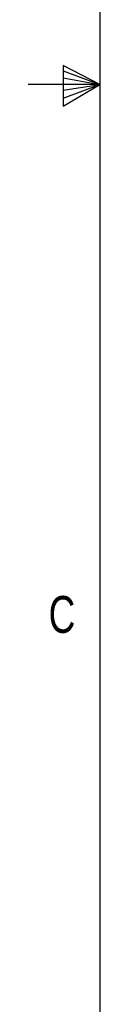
# Model space of a CAD drawing. Header units: inches. Extents: x 0.3 to 34.1, y 0.2 to 21.7.
# Tile 3 of 28: x 0.28 to 0.523, y 7.792 to 11.131. Entities that reach past the tile are written whole.
import ezdxf

# ---------------------------------------------------------------- set-up
doc = ezdxf.new("R2010")
doc.units = ezdxf.units.IN
doc.header["$MEASUREMENT"] = 0
doc.layers.add('SLD-0', color=7, linetype='Continuous', lineweight=25)
doc.styles.add('SLDTEXTSTYLE0', font='TXT', dxfattribs={"width": 0.75})

msp = doc.modelspace()

# ---------------------------------------------------------------- linework, layer by layer
at = {"layer": 'SLD-0'}
for p, q in [((0.5229, 21.4106), (0.5229, 0.4106)), ((0.3989, 10.9761), (0.3989, 10.8373)), ((0.5229, 10.9106), (0.3989, 10.9761)), ((0.3989, 10.9577), (0.5229, 10.9106)), ((0.3989, 10.9337), (0.5229, 10.9106)), ((0.5229, 10.9106), (0.2798, 10.9106)), ((0.3989, 10.8373), (0.5229, 10.9106)), ((0.3989, 10.8646), (0.5229, 10.9106)), ((0.3989, 10.8914), (0.5229, 10.9106))]:
    msp.add_line(p, q, dxfattribs=at)

# ---------------------------------------------------------------- texts
at = {"color": 7, "linetype": 'Continuous', "lineweight": 0, "insert": (0.3492, 9.1767), "char_height": 0.125, "attachment_point": 1, "style": 'SLDTEXTSTYLE0'}
msp.add_mtext('C', dxfattribs=at)

doc.saveas('drawing.dxf')
